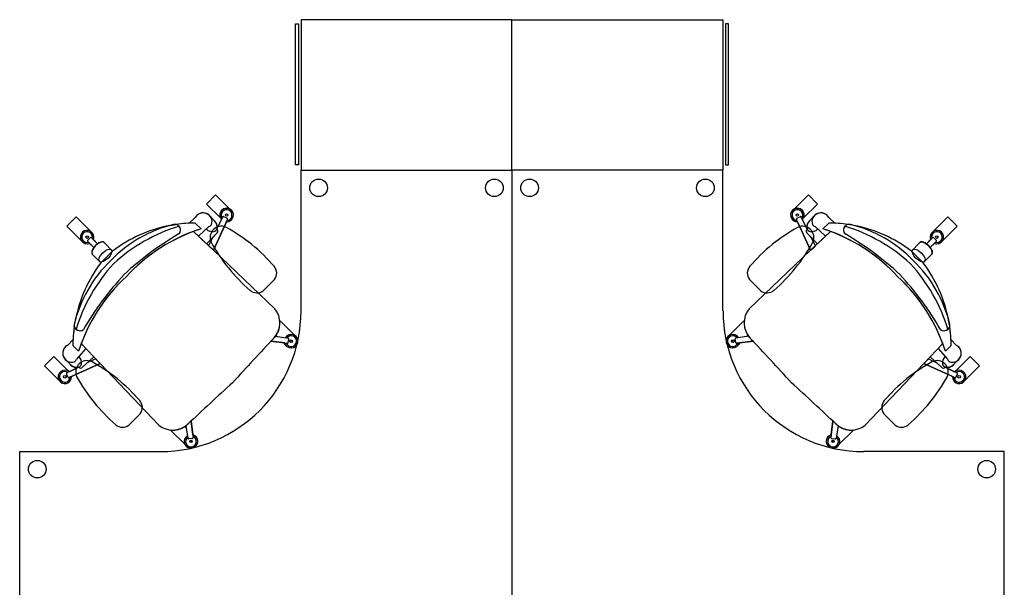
# Model space of a CAD drawing. Header units: metres. Extents: x -1 to 438, y -6 to 53.
# Tile 75 of 149: x 405.51 to 408.31, y 38.19 to 39.81. Entities that reach past the tile are written whole.
import ezdxf

# ---------------------------------------------------------------- set-up
doc = ezdxf.new("R2010")
doc.units = ezdxf.units.M
doc.linetypes.add('CONTINUA', pattern=[0])
doc.layers.add('PA MOBLES ACTUAL', color=7, linetype='CONTINUA', lineweight=25)

# ---------------------------------------------------------------- blocks, each defined once
blk = doc.blocks.new('OBJETO_COMPLEJO_28')
at = {"layer": 'PA MOBLES ACTUAL', "color": 180, "transparency": 33554687}
for p, q in [((405.7357, 38.8277), (405.682, 38.8846)), ((405.9023, 38.653), (405.7357, 38.8277))]:
    blk.add_line(p, q, dxfattribs=at)
blk.add_lwpolyline([(406.0009, 39.2035), (406.0578, 39.1498), (406.2326, 38.9832)], dxfattribs=at)
for centre, radius, start, end in [((406.1714, 38.744), 0.4901, 110.36, 137.4767), ((406.1415, 38.7141), 0.4901, 132.5233, 159.64), ((406.1846, 38.9434), 0.0623, 317.2205, 39.6832), ((425.524, 20.9148), 26.3771, 137.00868, 137.38659), ((423.9707, 19.3615), 26.3771, 132.61341, 132.99132), ((405.9421, 38.7009), 0.0623, 230.3168, 312.7795)]:
    blk.add_arc(centre, radius, start, end, dxfattribs=at)
blk = doc.blocks.new('OBJETO_COMPLEJO_29')
at = {"layer": 'PA MOBLES ACTUAL', "color": 180, "transparency": 33554687}
for centre, radius, start, end in [((406.1006, 38.7565), 0.4826, 106.9158, 132.6097), ((405.9474, 39.2072), 0.0169, 323.2999, 40.6764), ((406.393, 38.4498), 0.8633, 120.0361, 132.9938), ((406.129, 38.7849), 0.4826, 137.3903, 163.0842), ((406.4357, 38.4925), 0.8633, 137.0062, 149.9639), ((405.6783, 38.9381), 0.0169, 229.3236, 306.7001)]:
    blk.add_arc(centre, radius, start, end, dxfattribs=at)
blk = doc.blocks.new('OBJETO_COMPLEJO_30')
at = {"layer": 'PA MOBLES ACTUAL', "color": 180, "transparency": 33554687}
blk.add_line((406.0786, 39.2409), (406.038, 39.2815), dxfattribs=at)
blk.add_lwpolyline([(406.038, 39.2815), (406.0641, 39.3076), (406.1047, 39.267)], dxfattribs=at)
blk.add_arc((406.0955, 39.2501), 0.0192, 61.4264, 208.5736, dxfattribs=at)
blk = doc.blocks.new('OBJETO_COMPLEJO_31')
at = {"layer": 'PA MOBLES ACTUAL', "color": 180, "transparency": 33554687}
blk.add_line((406.0678, 39.2107), (406.081, 39.2374), dxfattribs=at)
for points in [[(406.0786, 39.2409), (406.038, 39.2815), (406.0641, 39.3076), (406.1047, 39.267)], [(406.0947, 39.2309), (406.0578, 39.1498), (406.0441, 39.1627), (406.0559, 39.1865), (406.0683, 39.1996)]]:
    blk.add_lwpolyline(points, dxfattribs=at)
for centre, radius, start, end in [((406.0955, 39.2501), 0.0192, 267.8018, 61.4264), ((406.0955, 39.2501), 0.0192, 208.5736, 221.3919), ((406.0631, 39.2049), 0.00743, 314.456, 50.4405)]:
    blk.add_arc(centre, radius, start, end, dxfattribs=at)
blk = doc.blocks.new('OBJETO_COMPLEJO_32')
at = {"layer": 'PA MOBLES ACTUAL', "color": 180, "transparency": 33554687}
blk.add_line((405.6749, 38.8177), (405.6481, 38.8045), dxfattribs=at)
for points in [[(405.6446, 38.8069), (405.604, 38.8475), (405.5779, 38.8214), (405.6185, 38.7808)], [(405.6546, 38.7908), (405.7357, 38.8277), (405.7228, 38.8414), (405.699, 38.8296), (405.6859, 38.8172)]]:
    blk.add_lwpolyline(points, dxfattribs=at)
for centre, radius, start, end in [((405.6806, 38.8224), 0.00743, 219.5595, 315.544), ((405.6354, 38.79), 0.0192, 208.5736, 2.1982), ((405.6354, 38.79), 0.0192, 48.6081, 61.4264)]:
    blk.add_arc(centre, radius, start, end, dxfattribs=at)
blk = doc.blocks.new('OBJETO_COMPLEJO_33')
at = {"layer": 'PA MOBLES ACTUAL', "color": 180, "transparency": 33554687}
blk.add_line((405.6818, 39.1782), (405.6412, 39.2188), dxfattribs=at)
for points in [[(405.6412, 39.2188), (405.6673, 39.2449), (405.7079, 39.2043)], [(405.7165, 39.1803), (405.7286, 39.1685), (405.7224, 39.1633), (405.7175, 39.1574), (405.7058, 39.1696)]]:
    blk.add_lwpolyline(points, dxfattribs=at)
for start, end in [(338.2403, 61.4264), (208.5736, 291.7951)]:
    blk.add_arc((405.6987, 39.1874), 0.0192, start, end, dxfattribs=at)
blk = doc.blocks.new('OBJETO_COMPLEJO_34')
at = {"layer": 'PA MOBLES ACTUAL', "color": 180, "transparency": 33554687}
blk.add_line((406.2605, 38.8865), (406.2213, 38.8914), dxfattribs=at)
for points in [[(406.2467, 38.948), (406.2477, 38.9489), (406.2882, 38.9084)], [(406.2344, 38.9059), (406.2392, 38.9052), (406.2361, 38.9083)]]:
    blk.add_lwpolyline(points, dxfattribs=at)
for centre, radius, start, end in [((406.1846, 38.9434), 0.0623, 325.7599, 4.2331), ((425.524, 20.9148), 26.3771, 137.00967, 137.03735), ((406.1846, 38.9434), 0.0623, 316.7979, 323.0825), ((406.279, 38.8915), 0.0192, 195.105, 61.4264)]:
    blk.add_arc(centre, radius, start, end, dxfattribs=at)
blk = doc.blocks.new('OBJETO_COMPLEJO_35')
at = {"layer": 'PA MOBLES ACTUAL', "color": 180, "transparency": 33554687}
blk.add_line((405.9991, 38.625), (405.9941, 38.6642), dxfattribs=at)
for points in [[(405.9796, 38.6511), (405.9803, 38.6463), (405.9772, 38.6494)], [(405.9375, 38.6388), (405.9366, 38.6378), (405.9772, 38.5973)]]:
    blk.add_lwpolyline(points, dxfattribs=at)
for centre, radius, start, end in [((405.9421, 38.7009), 0.0623, 265.7669, 304.2401), ((405.9421, 38.7009), 0.0623, 306.9175, 313.2021), ((423.9707, 19.3615), 26.3771, 132.96265, 132.99033), ((405.994, 38.6065), 0.0192, 208.5736, 74.895)]:
    blk.add_arc(centre, radius, start, end, dxfattribs=at)
blk = doc.blocks.new('OBJETO_COMPLEJO_36')
at = {"layer": 'PA MOBLES ACTUAL', "color": 180, "transparency": 33554687}
for p, q in [((405.9891, 39.2269), (406.006, 39.2431)), ((406.0464, 39.2487), (406.0608, 39.2338)), ((406.0226, 39.2109), (406.0061, 39.2274))]:
    blk.add_line(p, q, dxfattribs=at)
blk.add_lwpolyline([(406.0683, 39.1996), (406.0384, 39.1681), (406.0009, 39.2035)], dxfattribs=at)
for centre, radius, start, end in [((406.0283, 39.2306), 0.0256, 45, 150.7387), ((406.0438, 39.2161), 0.0245, 347.4133, 46.1118), ((406.0085, 38.8339), 0.3935, 90.3431, 92.8228), ((406.1714, 38.744), 0.4901, 107.6852, 110.36), ((406.0631, 39.2049), 0.00743, 314.456, 51.2688)]:
    blk.add_arc(centre, radius, start, end, dxfattribs=at)
blk = doc.blocks.new('OBJETO_COMPLEJO_37')
at = {"layer": 'PA MOBLES ACTUAL', "color": 180, "transparency": 33554687}
for p, q in [((405.6586, 38.8964), (405.6424, 38.8795)), ((405.6746, 38.8629), (405.6581, 38.8794)), ((405.6368, 38.8391), (405.6518, 38.8247))]:
    blk.add_line(p, q, dxfattribs=at)
blk.add_lwpolyline([(405.6859, 38.8172), (405.7174, 38.8471), (405.682, 38.8846)], dxfattribs=at)
for centre, radius, start, end in [((406.0516, 38.877), 0.3935, 177.1772, 179.6569), ((405.6549, 38.8572), 0.0256, 119.2613, 225), ((406.1415, 38.7141), 0.4901, 159.64, 162.3148), ((405.6694, 38.8417), 0.0245, 223.8882, 282.5867), ((405.6806, 38.8224), 0.00743, 218.7312, 315.544)]:
    blk.add_arc(centre, radius, start, end, dxfattribs=at)
blk = doc.blocks.new('OBJETO_COMPLEJO_38')
at = {"layer": 'PA MOBLES ACTUAL', "color": 180, "transparency": 33554687}
for p, q in [((405.9341, 39.2203), (405.9522, 39.2233)), ((406.0061, 39.2274), (406.0226, 39.2109)), ((405.7377, 39.1143), (405.7712, 39.1478)), ((405.6622, 38.9333), (405.6652, 38.9514)), ((405.6746, 38.8629), (405.6581, 38.8794))]:
    blk.add_line(p, q, dxfattribs=at)
for centre, radius, start, end in [((406.0085, 38.8339), 0.3935, 100.8937, 127.0927), ((406.1714, 38.744), 0.4901, 110.36, 137.4767), ((406.0085, 38.8339), 0.3935, 90.3431, 98.2183), ((406.1714, 38.744), 0.4901, 107.6852, 110.36), ((406.0516, 38.877), 0.3935, 142.9073, 169.1063), ((406.1415, 38.7141), 0.4901, 132.5233, 159.64), ((406.0516, 38.877), 0.3935, 171.7817, 177.1772), ((406.0516, 38.877), 0.3935, 177.1772, 179.6569), ((406.1415, 38.7141), 0.4901, 159.64, 162.3148)]:
    blk.add_arc(centre, radius, start, end, dxfattribs=at)
blk = doc.blocks.new('OBJETO_COMPLEJO_39')
at = {"layer": 'PA MOBLES ACTUAL', "color": 180, "transparency": 33554687}
blk.add_line((405.8498, 38.685), (405.8173, 38.6525), dxfattribs=at)
for centre, radius, start, end in [((405.6985, 38.8038), 0.0323, 66.5875, 203.4125), ((405.4655, 38.3898), 0.5072, 40.9759, 61.0077), ((406.1125, 39.0368), 0.5072, 208.9923, 229.0241), ((405.8256, 38.7028), 0.0301, 323.6499, 40.5973), ((405.7995, 38.6767), 0.0301, 229.4027, 306.3501)]:
    blk.add_arc(centre, radius, start, end, dxfattribs=at)
blk = doc.blocks.new('OBJETO_COMPLEJO_40')
at = {"layer": 'PA MOBLES ACTUAL', "color": 180, "transparency": 33554687}
blk.add_line((406.2319, 39.0671), (406.1995, 39.0346), dxfattribs=at)
for centre, radius, start, end in [((406.0806, 39.1859), 0.0323, 66.5875, 203.4125), ((405.8476, 38.7719), 0.5072, 40.9759, 61.0077), ((406.4946, 39.4189), 0.5072, 208.9923, 229.0241), ((406.2077, 39.0849), 0.0301, 323.6499, 40.5973), ((406.1816, 39.0589), 0.0301, 229.4027, 306.3501)]:
    blk.add_arc(centre, radius, start, end, dxfattribs=at)
blk = doc.blocks.new('OBJETO_COMPLEJO_41')
at = {"layer": 'PA MOBLES ACTUAL', "color": 180, "transparency": 33554687}
for p, q in [((408.0781, 38.8277), (408.1318, 38.8846)), ((407.9115, 38.653), (408.0781, 38.8277))]:
    blk.add_line(p, q, dxfattribs=at)
blk.add_lwpolyline([(407.8129, 39.2035), (407.756, 39.1498), (407.5813, 38.9832)], dxfattribs=at)
for centre, radius, start, end in [((407.6424, 38.744), 0.4901, 42.5233, 69.64), ((407.6723, 38.7141), 0.4901, 20.36, 47.4767), ((407.6293, 38.9434), 0.0623, 140.3168, 222.7795), ((388.2898, 20.9148), 26.3771, 42.61341, 42.99132), ((389.8432, 19.3615), 26.3771, 47.00868, 47.38659), ((407.8717, 38.7009), 0.0623, 227.2205, 309.6832)]:
    blk.add_arc(centre, radius, start, end, dxfattribs=at)
blk = doc.blocks.new('OBJETO_COMPLEJO_42')
at = {"layer": 'PA MOBLES ACTUAL', "color": 180, "transparency": 33554687}
for centre, radius, start, end in [((407.8665, 39.2072), 0.0169, 139.3236, 216.7001), ((407.7133, 38.7565), 0.4826, 47.3903, 73.0842), ((407.4208, 38.4498), 0.8633, 47.0062, 59.9639), ((407.6848, 38.7849), 0.4826, 16.9158, 42.6097), ((407.3781, 38.4925), 0.8633, 30.0361, 42.9938), ((408.1355, 38.9381), 0.0169, 233.2999, 310.6764)]:
    blk.add_arc(centre, radius, start, end, dxfattribs=at)
blk = doc.blocks.new('OBJETO_COMPLEJO_43')
at = {"layer": 'PA MOBLES ACTUAL', "color": 180, "transparency": 33554687}
blk.add_line((407.7353, 39.2409), (407.7758, 39.2815), dxfattribs=at)
blk.add_lwpolyline([(407.7758, 39.2815), (407.7497, 39.3076), (407.7092, 39.267)], dxfattribs=at)
blk.add_arc((407.7184, 39.2501), 0.0192, 331.4264, 118.5736, dxfattribs=at)
blk = doc.blocks.new('OBJETO_COMPLEJO_44')
at = {"layer": 'PA MOBLES ACTUAL', "color": 180, "transparency": 33554687}
blk.add_line((407.746, 39.2107), (407.7328, 39.2374), dxfattribs=at)
for points in [[(407.7353, 39.2409), (407.7758, 39.2815), (407.7497, 39.3076), (407.7092, 39.267)], [(407.7191, 39.2309), (407.756, 39.1498), (407.7698, 39.1627), (407.758, 39.1865), (407.7456, 39.1996)]]:
    blk.add_lwpolyline(points, dxfattribs=at)
for centre, radius, start, end in [((407.7184, 39.2501), 0.0192, 118.5736, 272.1982), ((407.7184, 39.2501), 0.0192, 318.6081, 331.4264), ((407.7508, 39.2049), 0.00743, 129.5595, 225.544)]:
    blk.add_arc(centre, radius, start, end, dxfattribs=at)
blk = doc.blocks.new('OBJETO_COMPLEJO_45')
at = {"layer": 'PA MOBLES ACTUAL', "color": 180, "transparency": 33554687}
blk.add_line((408.139, 38.8177), (408.1657, 38.8045), dxfattribs=at)
for points in [[(408.1592, 38.7908), (408.0781, 38.8277), (408.091, 38.8414), (408.1148, 38.8296), (408.1279, 38.8172)], [(408.1693, 38.8069), (408.2098, 38.8475), (408.2359, 38.8214), (408.1953, 38.7808)]]:
    blk.add_lwpolyline(points, dxfattribs=at)
for centre, radius, start, end in [((408.1333, 38.8224), 0.00743, 224.456, 320.4405), ((408.1785, 38.79), 0.0192, 177.8018, 331.4264), ((408.1785, 38.79), 0.0192, 118.5736, 131.3919)]:
    blk.add_arc(centre, radius, start, end, dxfattribs=at)
blk = doc.blocks.new('OBJETO_COMPLEJO_46')
at = {"layer": 'PA MOBLES ACTUAL', "color": 180, "transparency": 33554687}
blk.add_line((408.1321, 39.1782), (408.1726, 39.2188), dxfattribs=at)
for points in [[(408.1726, 39.2188), (408.1465, 39.2449), (408.106, 39.2043)], [(408.0973, 39.1803), (408.0852, 39.1685), (408.0914, 39.1633), (408.0963, 39.1574), (408.108, 39.1696)]]:
    blk.add_lwpolyline(points, dxfattribs=at)
for start, end in [(118.5736, 201.7597), (248.2049, 331.4264)]:
    blk.add_arc((408.1152, 39.1874), 0.0192, start, end, dxfattribs=at)
blk = doc.blocks.new('OBJETO_COMPLEJO_47')
at = {"layer": 'PA MOBLES ACTUAL', "color": 180, "transparency": 33554687}
blk.add_line((407.5534, 38.8865), (407.5925, 38.8914), dxfattribs=at)
for points in [[(407.5671, 38.948), (407.5662, 38.9489), (407.5256, 38.9084)], [(407.5794, 38.9059), (407.5746, 38.9052), (407.5777, 38.9083)]]:
    blk.add_lwpolyline(points, dxfattribs=at)
for centre, radius, start, end in [((407.6293, 38.9434), 0.0623, 175.7669, 214.2401), ((407.5348, 38.8915), 0.0192, 118.5736, 344.895), ((407.6293, 38.9434), 0.0623, 216.9175, 223.2021), ((388.2898, 20.9148), 26.3771, 42.96265, 42.99033)]:
    blk.add_arc(centre, radius, start, end, dxfattribs=at)
blk = doc.blocks.new('OBJETO_COMPLEJO_48')
at = {"layer": 'PA MOBLES ACTUAL', "color": 180, "transparency": 33554687}
blk.add_line((407.8148, 38.625), (407.8197, 38.6642), dxfattribs=at)
for points in [[(407.8343, 38.6511), (407.8335, 38.6463), (407.8366, 38.6494)], [(407.8763, 38.6388), (407.8772, 38.6378), (407.8367, 38.5973)]]:
    blk.add_lwpolyline(points, dxfattribs=at)
for centre, radius, start, end in [((389.8432, 19.3615), 26.3771, 47.00967, 47.03735), ((407.8717, 38.7009), 0.0623, 226.7979, 233.0825), ((407.8717, 38.7009), 0.0623, 235.7599, 274.2331), ((407.8198, 38.6065), 0.0192, 105.105, 331.4264)]:
    blk.add_arc(centre, radius, start, end, dxfattribs=at)
blk = doc.blocks.new('OBJETO_COMPLEJO_49')
at = {"layer": 'PA MOBLES ACTUAL', "color": 180, "transparency": 33554687}
for p, q in [((407.7675, 39.2487), (407.7531, 39.2338)), ((407.8247, 39.2269), (407.8078, 39.2431)), ((407.7913, 39.2109), (407.8077, 39.2274))]:
    blk.add_line(p, q, dxfattribs=at)
blk.add_lwpolyline([(407.7456, 39.1996), (407.7754, 39.1681), (407.8129, 39.2035)], dxfattribs=at)
for centre, radius, start, end in [((407.7855, 39.2306), 0.0256, 29.2613, 135), ((407.7701, 39.2161), 0.0245, 133.8882, 192.5867), ((407.7508, 39.2049), 0.00743, 128.7312, 225.544), ((407.6424, 38.744), 0.4901, 69.64, 72.3148), ((407.8054, 38.8339), 0.3935, 87.1772, 89.6569)]:
    blk.add_arc(centre, radius, start, end, dxfattribs=at)
blk = doc.blocks.new('OBJETO_COMPLEJO_50')
at = {"layer": 'PA MOBLES ACTUAL', "color": 180, "transparency": 33554687}
for p, q in [((408.1552, 38.8964), (408.1714, 38.8795)), ((408.1393, 38.8629), (408.1557, 38.8794)), ((408.177, 38.8391), (408.1621, 38.8247))]:
    blk.add_line(p, q, dxfattribs=at)
blk.add_lwpolyline([(408.1279, 38.8172), (408.0964, 38.8471), (408.1318, 38.8846)], dxfattribs=at)
for centre, radius, start, end in [((407.7622, 38.877), 0.3935, 0.3431, 2.8228), ((407.6723, 38.7141), 0.4901, 17.6852, 20.36), ((408.1589, 38.8572), 0.0256, 315, 60.7387), ((408.1333, 38.8224), 0.00743, 224.456, 321.2688), ((408.1444, 38.8417), 0.0245, 257.4133, 316.1118)]:
    blk.add_arc(centre, radius, start, end, dxfattribs=at)
blk = doc.blocks.new('OBJETO_COMPLEJO_51')
at = {"layer": 'PA MOBLES ACTUAL', "color": 180, "transparency": 33554687}
for p, q in [((407.8077, 39.2274), (407.7913, 39.2109)), ((407.8797, 39.2203), (407.8616, 39.2233)), ((408.0761, 39.1143), (408.0427, 39.1478)), ((408.1517, 38.9333), (408.1486, 38.9514)), ((408.1393, 38.8629), (408.1557, 38.8794))]:
    blk.add_line(p, q, dxfattribs=at)
for centre, radius, start, end in [((407.6424, 38.744), 0.4901, 69.64, 72.3148), ((407.8054, 38.8339), 0.3935, 81.7817, 89.6569), ((407.6424, 38.744), 0.4901, 42.5233, 69.64), ((407.8054, 38.8339), 0.3935, 52.9073, 79.1063), ((407.7622, 38.877), 0.3935, 10.8937, 37.0927), ((407.6723, 38.7141), 0.4901, 20.36, 47.4767), ((407.7622, 38.877), 0.3935, 2.8228, 8.2183), ((407.7622, 38.877), 0.3935, 0.3431, 2.8228), ((407.6723, 38.7141), 0.4901, 17.6852, 20.36)]:
    blk.add_arc(centre, radius, start, end, dxfattribs=at)
blk = doc.blocks.new('OBJETO_COMPLEJO_52')
at = {"layer": 'PA MOBLES ACTUAL', "color": 180, "transparency": 33554687}
blk.add_line((407.964, 38.685), (407.9965, 38.6525), dxfattribs=at)
for centre, radius, start, end in [((408.1153, 38.8038), 0.0323, 336.5875, 113.4125), ((408.3483, 38.3898), 0.5072, 118.9923, 139.0241), ((407.7013, 39.0368), 0.5072, 310.9759, 331.0077), ((407.9883, 38.7028), 0.0301, 139.4027, 216.3501), ((408.0143, 38.6767), 0.0301, 233.6499, 310.5973)]:
    blk.add_arc(centre, radius, start, end, dxfattribs=at)
blk = doc.blocks.new('OBJETO_COMPLEJO_53')
at = {"layer": 'PA MOBLES ACTUAL', "color": 180, "transparency": 33554687}
blk.add_line((407.5819, 39.0671), (407.6144, 39.0346), dxfattribs=at)
for centre, radius, start, end in [((407.9662, 38.7719), 0.5072, 118.9923, 139.0241), ((407.7332, 39.1859), 0.0323, 336.5875, 113.4125), ((407.3192, 39.4189), 0.5072, 310.9759, 331.0077), ((407.6062, 39.0849), 0.0301, 139.4027, 216.3501), ((407.6322, 39.0589), 0.0301, 233.6499, 310.5973)]:
    blk.add_arc(centre, radius, start, end, dxfattribs=at)

msp = doc.modelspace()

# ---------------------------------------------------------------- linework, layer by layer
at = {"layer": 'PA MOBLES ACTUAL', "color": 180, "transparency": 33554687}
for p, q in [((406.3069, 38.9776), (406.3069, 39.3776)), ((406.3069, 39.3776), (406.9069, 39.3776)), ((406.9069, 39.3776), (406.9069, 37.9776)), ((407.5069, 39.3776), (406.9069, 39.3776)), ((406.9069, 39.3776), (406.9069, 37.9776)), ((407.5069, 38.9776), (407.5069, 39.3776)), ((405.9891, 39.2269), (406.006, 39.2431)), ((406.0608, 39.2338), (406.0464, 39.2487)), ((406.0578, 39.1498), (406.0978, 39.2377)), ((406.0678, 39.2107), (406.0844, 39.2441)), ((406.0965, 39.241), (406.0878, 39.2452)), ((407.756, 39.1498), (407.716, 39.2377)), ((407.7173, 39.241), (407.7261, 39.2452)), ((407.746, 39.2107), (407.7295, 39.2441)), ((407.7531, 39.2338), (407.7675, 39.2487)), ((407.8247, 39.2269), (407.8078, 39.2431)), ((405.9341, 39.2203), (405.9522, 39.2233)), ((406.0009, 39.2035), (406.0578, 39.1498)), ((406.0061, 39.2274), (406.0226, 39.2109)), ((406.015, 39.1902), (406.045, 39.2174)), ((407.8129, 39.2035), (407.756, 39.1498)), ((407.7988, 39.1902), (407.7689, 39.2174)), ((407.8077, 39.2274), (407.7913, 39.2109)), ((407.8797, 39.2203), (407.8616, 39.2233)), ((405.7175, 39.1574), (405.7006, 39.1749)), ((405.7007, 39.1785), (405.7076, 39.1853)), ((405.7286, 39.1685), (405.7111, 39.1855)), ((405.7467, 39.1722), (405.7712, 39.1478)), ((408.0671, 39.1722), (408.0427, 39.1478)), ((408.0852, 39.1685), (408.1027, 39.1855)), ((408.0963, 39.1574), (408.1132, 39.1749)), ((408.1131, 39.1785), (408.1063, 39.1853)), ((405.7377, 39.1143), (405.7712, 39.1478)), ((406.0578, 39.1498), (406.2326, 38.9832)), ((407.756, 39.1498), (407.5813, 38.9832)), ((408.0761, 39.1143), (408.0427, 39.1478)), ((405.7133, 39.1388), (405.7377, 39.1143)), ((408.1005, 39.1388), (408.0761, 39.1143)), ((406.3069, 38.9776), (406.3069, 38.9776)), ((407.507, 38.9776), (407.5069, 38.9776)), ((405.6622, 38.9333), (405.6652, 38.9514)), ((408.1517, 38.9333), (408.1486, 38.9514)), ((405.6586, 38.8964), (405.6424, 38.8795)), ((406.2344, 38.9059), (406.27, 38.9003)), ((406.2392, 38.9052), (406.2361, 38.9083)), ((406.2707, 38.8878), (406.272, 38.8973)), ((406.2786, 38.8882), (406.2795, 38.8948)), ((407.5353, 38.8882), (407.5343, 38.8948)), ((407.5432, 38.8878), (407.5418, 38.8973)), ((407.5794, 38.9059), (407.5439, 38.9003)), ((407.5746, 38.9052), (407.5777, 38.9083)), ((408.1552, 38.8964), (408.1714, 38.8795)), ((405.6581, 38.8794), (405.6746, 38.8629)), ((405.6953, 38.8705), (405.6681, 38.8405)), ((405.682, 38.8846), (405.7357, 38.8277)), ((406.2213, 38.8914), (406.2679, 38.8855)), ((406.2621, 38.8823), (406.2576, 38.8868)), ((407.5925, 38.8914), (407.546, 38.8855)), ((407.5517, 38.8823), (407.5562, 38.8868)), ((408.1318, 38.8846), (408.0781, 38.8277)), ((408.1185, 38.8705), (408.1457, 38.8405)), ((408.1557, 38.8794), (408.1393, 38.8629)), ((405.6518, 38.8247), (405.6368, 38.8391)), ((408.1621, 38.8247), (408.177, 38.8391)), ((405.6749, 38.8177), (405.6414, 38.8012)), ((405.7357, 38.8277), (405.6478, 38.7877)), ((405.7357, 38.8277), (405.9023, 38.653)), ((408.0781, 38.8277), (407.9115, 38.653)), ((408.0781, 38.8277), (408.166, 38.7877)), ((408.139, 38.8177), (408.1724, 38.8012)), ((405.6445, 38.789), (405.6403, 38.7977)), ((408.1694, 38.789), (408.1735, 38.7977)), ((405.9803, 38.6463), (405.9772, 38.6494)), ((405.9796, 38.6511), (405.9852, 38.6155)), ((405.9941, 38.6642), (406, 38.6176)), ((407.8197, 38.6642), (407.8138, 38.6176)), ((407.8343, 38.6511), (407.8286, 38.6155)), ((407.8335, 38.6463), (407.8366, 38.6494)), ((405.9977, 38.6148), (405.9882, 38.6135)), ((406.0032, 38.6234), (405.9987, 38.6279)), ((407.8106, 38.6234), (407.8151, 38.6279)), ((407.8161, 38.6148), (407.8257, 38.6135)), ((405.9973, 38.6069), (405.9907, 38.606)), ((407.8165, 38.6069), (407.8231, 38.606)), ((405.5069, 37.9776), (405.5069, 38.5776)), ((405.5069, 38.5776), (405.9069, 38.5776)), ((405.9069, 38.5776), (405.9069, 38.5776)), ((408.3069, 38.5776), (407.9069, 38.5776)), ((407.9069, 38.5776), (407.907, 38.5776)), ((408.3069, 37.9776), (408.3069, 38.5776))]:
    msp.add_line(p, q, dxfattribs=at)
for points in [[(406.3, 39.7936), (406.3, 39.3933), (406.2911, 39.3933), (406.2911, 39.7936), (406.3, 39.7936)], [(406.3069, 39.8056), (406.3069, 39.3776), (406.9069, 39.3776), (406.9069, 39.8056), (406.3069, 39.8056)], [(407.5069, 39.8056), (407.5069, 39.3776), (406.9069, 39.3776), (406.9069, 39.8056), (407.5069, 39.8056)], [(407.5138, 39.7936), (407.5138, 39.3933), (407.5227, 39.3933), (407.5227, 39.7936), (407.5138, 39.7936)], [(405.7712, 39.1478), (405.7467, 39.1722), (405.742, 39.1738), (405.7353, 39.1721), (405.7288, 39.1685), (405.7229, 39.1635), (405.7175, 39.1572), (405.7125, 39.1488), (405.7117, 39.1432), (405.7133, 39.1388), (405.7377, 39.1143), (405.7712, 39.1478)], [(408.0427, 39.1478), (408.0671, 39.1722), (408.0718, 39.1738), (408.0785, 39.1721), (408.085, 39.1685), (408.0909, 39.1635), (408.0964, 39.1572), (408.1013, 39.1488), (408.1021, 39.1432), (408.1005, 39.1388), (408.0761, 39.1143), (408.0427, 39.1478)]]:
    msp.add_lwpolyline(points, close=True, dxfattribs=at)
for points in [[(406.0786, 39.2409), (406.038, 39.2815), (406.0641, 39.3076), (406.1047, 39.267)], [(407.7353, 39.2409), (407.7758, 39.2815), (407.7497, 39.3076), (407.7092, 39.267)], [(406.2467, 38.948), (406.2477, 38.9489), (406.2882, 38.9084)], [(407.5671, 38.948), (407.5662, 38.9489), (407.5256, 38.9084)], [(405.6446, 38.8069), (405.604, 38.8475), (405.5779, 38.8214), (405.6185, 38.7808)], [(408.1693, 38.8069), (408.2098, 38.8475), (408.2359, 38.8214), (408.1953, 38.7808)], [(405.9375, 38.6388), (405.9366, 38.6378), (405.9772, 38.5973)], [(407.8763, 38.6388), (407.8772, 38.6378), (407.8367, 38.5973)]]:
    msp.add_lwpolyline(points, dxfattribs=at)
for centre, radius in [((406.3569, 39.3276), 0.025), ((406.8569, 39.3276), 0.025), ((406.9569, 39.3276), 0.025), ((407.4569, 39.3276), 0.025), ((406.0955, 39.2501), 0.00353), ((407.7184, 39.2501), 0.00353), ((405.6987, 39.1874), 0.00353), ((408.1152, 39.1874), 0.00353), ((406.279, 38.8915), 0.00353), ((407.5348, 38.8915), 0.00353), ((405.6354, 38.79), 0.00353), ((408.1785, 38.79), 0.00353), ((405.994, 38.6065), 0.00353), ((407.8198, 38.6065), 0.00353), ((405.5569, 38.5276), 0.025), ((408.2569, 38.5276), 0.025)]:
    msp.add_circle(centre, radius, dxfattribs=at)
for centre, radius, start, end in [((406.0283, 39.2306), 0.0256, 342.8342, 150.7387), ((406.0955, 39.2501), 0.0192, 267.8018, 221.3919), ((406.0955, 39.2501), 0.0153, 273.9691, 215.2245), ((407.7184, 39.2501), 0.0192, 318.6081, 272.1982), ((407.7184, 39.2501), 0.0153, 324.7755, 266.0309), ((407.7855, 39.2306), 0.0256, 29.2613, 197.1658), ((406.0459, 39.2164), 0.0229, 348.4471, 49.2909), ((406.0865, 39.2434), 0.00224, 54.4779, 160.5867), ((406.0959, 39.2389), 0.00224, 328.607, 74.7158), ((407.7179, 39.2389), 0.00224, 105.2842, 211.393), ((407.7274, 39.2434), 0.00224, 19.4133, 125.5221), ((407.768, 39.2164), 0.0229, 130.7091, 191.5529), ((405.6987, 39.1874), 0.0192, 338.2049, 291.7951), ((405.6987, 39.1874), 0.0153, 344.3723, 285.6277), ((406.0363, 38.8564), 0.3784, 103.6919, 135.7691), ((406.0085, 38.8339), 0.3935, 100.8937, 127.0927), ((406.1006, 38.7565), 0.4826, 106.9158, 132.6097), ((406.1714, 38.744), 0.4901, 107.6852, 137.4767), ((405.9474, 39.2072), 0.0169, 323.2999, 92.1685), ((406.0085, 38.8339), 0.3935, 90.3431, 98.2183), ((406.0552, 39.2266), 0.024, 222.3231, 279.9389), ((406.043, 39.2281), 0.0109, 280.1365, 332.2126), ((406.0558, 39.2154), 0.0129, 286.3197, 338.661), ((406.0631, 39.2049), 0.00743, 314.456, 51.2688), ((407.7508, 39.2049), 0.00743, 128.7312, 225.544), ((407.7581, 39.2154), 0.0129, 201.339, 253.6803), ((407.7586, 39.2266), 0.024, 260.0611, 317.6769), ((407.7708, 39.2281), 0.0109, 207.7874, 259.8635), ((407.6424, 38.744), 0.4901, 42.5233, 72.3148), ((407.8054, 38.8339), 0.3935, 81.7817, 89.6569), ((407.8665, 39.2072), 0.0169, 87.8315, 216.7001), ((407.7133, 38.7565), 0.4826, 47.3903, 73.0842), ((407.7775, 38.8564), 0.3784, 44.2309, 76.3081), ((407.8054, 38.8339), 0.3935, 52.9073, 79.1063), ((408.1152, 39.1874), 0.0192, 248.2049, 201.7951), ((408.1152, 39.1874), 0.0153, 254.3723, 195.6277), ((405.702, 39.1767), 0.00224, 124.881, 230.9899), ((405.7094, 39.1841), 0.00224, 39.0101, 145.119), ((406.393, 38.4498), 0.8633, 120.0361, 132.9938), ((407.4208, 38.4498), 0.8633, 47.0062, 59.9639), ((408.1044, 39.1841), 0.00224, 34.881, 140.9899), ((408.1118, 39.1767), 0.00224, 309.0101, 55.119), ((406.0291, 38.8492), 0.3784, 134.2309, 166.3081), ((407.7847, 38.8492), 0.3784, 13.6919, 45.7691), ((406.0516, 38.877), 0.3935, 142.9073, 169.1063), ((406.129, 38.7849), 0.4826, 137.3903, 163.0842), ((407.6848, 38.7849), 0.4826, 16.9158, 42.6097), ((407.7622, 38.877), 0.3935, 10.8937, 37.0927), ((406.1415, 38.7141), 0.4901, 132.5233, 162.3148), ((406.4357, 38.4925), 0.8633, 137.0062, 149.9639), ((407.6723, 38.7141), 0.4901, 17.6852, 47.4767), ((407.3781, 38.4925), 0.8633, 30.0361, 42.9938), ((405.9069, 38.9776), 0.4, 270, 0), ((406.1846, 38.9434), 0.0623, 317.2205, 39.6832), ((407.907, 38.9776), 0.4, 180, 270), ((407.6293, 38.9434), 0.0623, 140.3168, 222.7795), ((406.0516, 38.877), 0.3935, 171.7817, 179.6569), ((405.6783, 38.9381), 0.0169, 177.8315, 306.7001), ((408.1355, 38.9381), 0.0169, 233.2999, 2.1685), ((407.7622, 38.877), 0.3935, 0.3431, 8.2183), ((425.524, 20.9148), 26.3771, 137.00868, 137.38659), ((406.279, 38.8915), 0.0192, 195.105, 148.6952), ((406.279, 38.8915), 0.0153, 201.2724, 142.5278), ((406.2699, 38.898), 0.00224, 341.7811, 87.89), ((407.5348, 38.8915), 0.0192, 31.3048, 344.895), ((407.5348, 38.8915), 0.0153, 37.4722, 338.7276), ((407.5439, 38.898), 0.00224, 92.11, 198.2189), ((388.2898, 20.9148), 26.3771, 42.61341, 42.99132), ((405.6549, 38.8572), 0.0256, 119.2613, 287.1658), ((406.2684, 38.8877), 0.00224, 255.9102, 2.0191), ((407.5454, 38.8877), 0.00224, 177.9809, 284.0898), ((408.1589, 38.8572), 0.0256, 252.8342, 60.7387), ((405.6574, 38.8425), 0.0109, 297.7874, 349.8635), ((405.6589, 38.8303), 0.024, 350.0611, 47.6769), ((408.155, 38.8303), 0.024, 132.3231, 189.9389), ((408.1565, 38.8425), 0.0109, 190.1365, 242.2126), ((405.6354, 38.79), 0.0192, 48.6081, 2.1982), ((405.6691, 38.8396), 0.0229, 220.7091, 281.5529), ((405.6806, 38.8224), 0.00743, 218.7312, 315.544), ((405.6702, 38.8297), 0.0129, 291.339, 343.6803), ((408.1333, 38.8224), 0.00743, 224.456, 321.2688), ((408.1437, 38.8297), 0.0129, 196.3197, 248.661), ((408.1447, 38.8396), 0.0229, 258.4471, 319.2909), ((408.1785, 38.79), 0.0192, 177.8018, 131.3919), ((405.6354, 38.79), 0.0153, 54.7755, 356.0309), ((405.6421, 38.799), 0.00224, 109.4133, 215.5221), ((405.6466, 38.7896), 0.00224, 195.2842, 301.393), ((408.1785, 38.79), 0.0153, 183.9691, 125.2245), ((408.1672, 38.7896), 0.00224, 238.607, 344.7158), ((408.1717, 38.799), 0.00224, 324.4779, 70.5867), ((423.9707, 19.3615), 26.3771, 132.61341, 132.99132), ((389.8432, 19.3615), 26.3771, 47.00868, 47.38659), ((405.9421, 38.7009), 0.0623, 230.3168, 312.7795), ((407.8717, 38.7009), 0.0623, 227.2205, 309.6832), ((405.994, 38.6065), 0.0192, 121.3048, 74.895), ((405.994, 38.6065), 0.0153, 127.4722, 68.7276), ((405.9875, 38.6156), 0.00224, 182.11, 288.2189), ((405.9978, 38.6171), 0.00224, 267.9809, 14.0898), ((407.8198, 38.6065), 0.0192, 105.105, 58.6952), ((407.8198, 38.6065), 0.0153, 111.2724, 52.5278), ((407.816, 38.6171), 0.00224, 165.9102, 272.0191), ((407.8264, 38.6156), 0.00224, 251.7811, 357.89)]:
    msp.add_arc(centre, radius, start, end, dxfattribs=at)
for centre, major_axis in [((405.7301, 39.1556), (0.0168, 0.0168)), ((408.0838, 39.1556), (0.0168, -0.0168))]:
    msp.add_ellipse(centre, major_axis=major_axis, ratio=0.457927, start_param=0, end_param=3.141593, dxfattribs=at)
for centre, major_axis in [((405.7506, 39.135), (0.0168, 0.0168)), ((408.0632, 39.135), (0.0168, -0.0168))]:
    msp.add_ellipse(centre, major_axis=major_axis, ratio=0.457927, dxfattribs=at)

# ---------------------------------------------------------------- block references
for name in ['OBJETO_COMPLEJO_30', 'OBJETO_COMPLEJO_31', 'OBJETO_COMPLEJO_44', 'OBJETO_COMPLEJO_43', 'OBJETO_COMPLEJO_36', 'OBJETO_COMPLEJO_49', 'OBJETO_COMPLEJO_33', 'OBJETO_COMPLEJO_46', 'OBJETO_COMPLEJO_38', 'OBJETO_COMPLEJO_29', 'OBJETO_COMPLEJO_28', 'OBJETO_COMPLEJO_40', 'OBJETO_COMPLEJO_41', 'OBJETO_COMPLEJO_53', 'OBJETO_COMPLEJO_51', 'OBJETO_COMPLEJO_42', 'OBJETO_COMPLEJO_34', 'OBJETO_COMPLEJO_47', 'OBJETO_COMPLEJO_37', 'OBJETO_COMPLEJO_50', 'OBJETO_COMPLEJO_32', 'OBJETO_COMPLEJO_39', 'OBJETO_COMPLEJO_52', 'OBJETO_COMPLEJO_45', 'OBJETO_COMPLEJO_35', 'OBJETO_COMPLEJO_48']:
    msp.add_blockref(name, (0, 0), dxfattribs=at)

doc.saveas('drawing.dxf')
